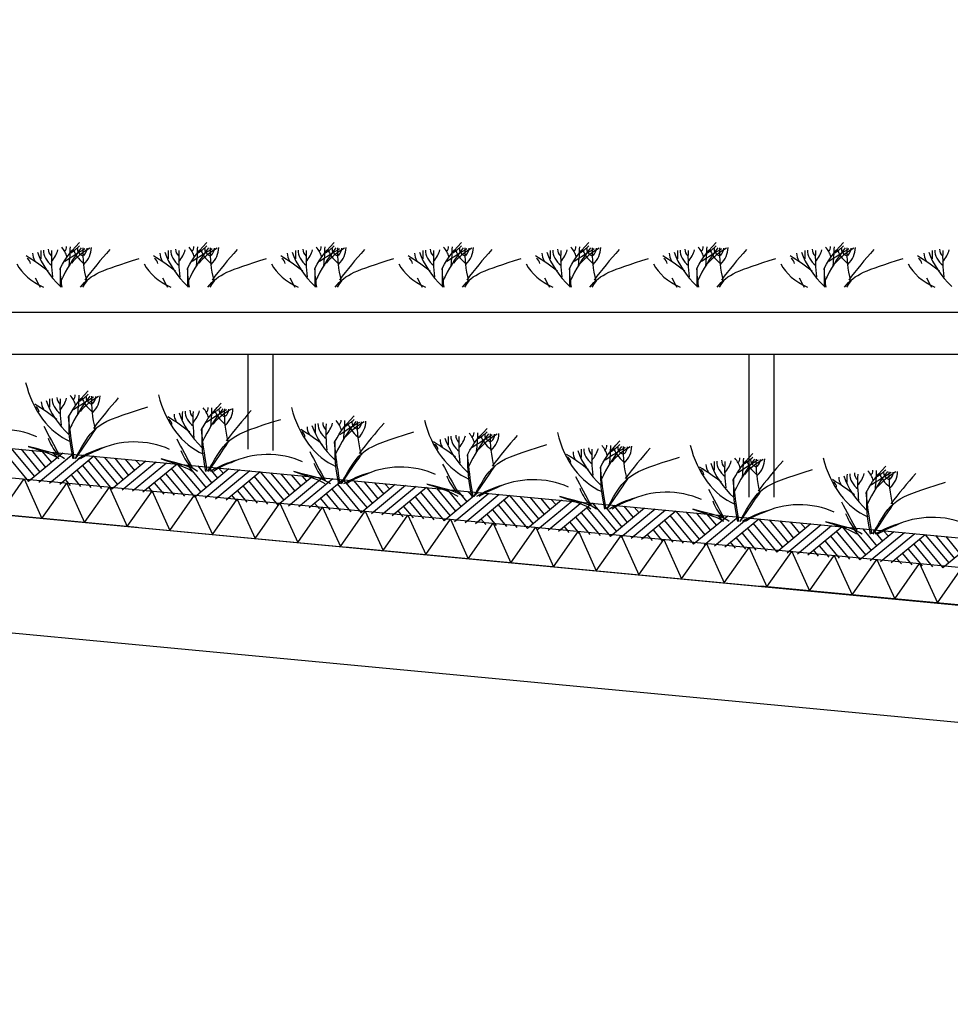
# Model space of a CAD drawing. Extents: x -19795 to 103381, y 127200 to 154480.
# Tile 52 of 76: x 60286 to 62515, y 140349 to 142707. Entities that reach past the tile are written whole.
import ezdxf

# ---------------------------------------------------------------- set-up
doc = ezdxf.new("R2010")
doc.units = 0
doc.header["$LTSCALE"] = 1000
doc.header["$MEASUREMENT"] = 0
doc.linetypes.add('DASHDOT', pattern=[1, 0.5, -0.25, 0, -0.25])
doc.layers.add('B02', color=7, linetype='CONTINUOUS')
doc.layers.add('B03', color=7, linetype='CONTINUOUS')

msp = doc.modelspace()

# ---------------------------------------------------------------- linework, layer by layer
at = {"layer": 'B02', "color": 5, "linetype": 'DASHDOT'}
msp.add_line((103381, 137447.3), (-17123, 148828), dxfattribs=at)
at = {"layer": 'B03', "color": 1, "linetype": 'Continuous'}
for p, q in [((60832.5, 141906), (60832.5, 141678)), ((60892.5, 141906), (60892.5, 141675)), ((62032.5, 141906), (62032.5, 141563)), ((62092.5, 141906), (62092.5, 141563))]:
    msp.add_line(p, q, dxfattribs=at)
at = {"layer": 'B03', "color": 5, "linetype": 'Continuous'}
for p, q in [((60264.5, 141680.2), (60321.4, 141612.5)), ((60250.5, 141669.4), (60307.2, 141600.8)), ((60289.4, 141677.8), (60334.5, 141623.3)), ((60389, 141668.4), (60307.2, 141600.8)), ((60314.3, 141675.5), (60347.6, 141634.2)), ((60413.9, 141666.1), (60332.1, 141598.5)), ((60339.2, 141673.1), (60361.7, 141645.9)), ((60438.8, 141663.7), (60357, 141596.1)), ((60364.1, 141670.8), (60375.9, 141657.6)), ((60463.6, 141661.4), (60381.9, 141593.8)), ((60463.6, 141661.4), (60520.5, 141593.7)), ((60488.5, 141659), (60533.6, 141604.5)), ((60513.4, 141656.7), (60546.7, 141615.4)), ((60436.4, 141638.8), (60481.5, 141584.3)), ((60449.6, 141650.6), (60506.4, 141582)), ((60588.1, 141649.6), (60506.4, 141582)), ((60613, 141647.3), (60531.3, 141579.6)), ((60538.3, 141654.3), (60560.8, 141627.1)), ((60637.9, 141644.9), (60556.2, 141577.3)), ((60563.2, 141652), (60575, 141638.8)), ((60662.8, 141642.6), (60581, 141574.9)), ((60662.8, 141642.6), (60719.7, 141574.9)), ((60687.6, 141640.2), (60732.7, 141585.7)), ((60712.5, 141637.9), (60745.8, 141596.5)), ((60737.4, 141635.5), (60760, 141608.3)), ((60762.3, 141633.2), (60774.1, 141620)), ((60409.2, 141616.3), (60431.7, 141589)), ((60423.2, 141627), (60456.6, 141586.7)), ((60635.5, 141620), (60680.6, 141565.5)), ((60648.7, 141631.8), (60705.5, 141563.2)), ((60787.2, 141630.8), (60705.5, 141563.2)), ((60812.1, 141628.5), (60730.4, 141560.8)), ((60837, 141626.1), (60755.3, 141558.5)), ((60861.9, 141623.8), (60780.2, 141556.1)), ((60847.8, 141613), (60904.6, 141544.4)), ((60861.9, 141623.8), (60918.8, 141556.1)), ((60886.8, 141621.4), (60931.8, 141566.9)), ((60986.3, 141612), (60904.6, 141544.4)), ((60911.7, 141619), (60944.9, 141577.7)), ((61011.2, 141609.6), (60929.5, 141542)), ((60936.5, 141616.7), (60959.1, 141589.5)), ((60961.4, 141614.4), (60973.2, 141601.2)), ((60395.1, 141605.6), (60406.8, 141591.4)), ((60594.2, 141586.8), (60605.9, 141572.6)), ((60608.3, 141597.5), (60630.8, 141570.2)), ((60622.3, 141608.2), (60655.7, 141567.9)), ((60821.5, 141589.4), (60854.8, 141549.1)), ((60834.6, 141601.2), (60879.7, 141546.7)), ((61036.1, 141607.3), (60954.4, 141539.7)), ((61061, 141605), (60979.3, 141537.3)), ((61046.9, 141594.2), (61103.7, 141525.6)), ((61061, 141605), (61117.9, 141537.3)), ((61085.9, 141602.6), (61130.9, 141548.1)), ((61185.4, 141593.2), (61103.7, 141525.6)), ((61110.8, 141600.2), (61144, 141558.9)), ((61210.3, 141590.8), (61128.6, 141523.2)), ((61135.7, 141597.9), (61158.2, 141570.7)), ((61235.2, 141588.5), (61153.5, 141520.9)), ((61160.5, 141595.5), (61172.3, 141582.4)), ((61260.1, 141586.1), (61178.4, 141518.5)), ((61260.1, 141586.1), (61317, 141518.5)), ((60793.3, 141568), (60805, 141553.8)), ((60807.4, 141578.7), (60829.9, 141551.4)), ((61020.6, 141570.6), (61053.9, 141530.3)), ((61033.7, 141582.4), (61078.8, 141527.9)), ((61232.9, 141563.6), (61277.9, 141509.1)), ((61246, 141575.4), (61302.8, 141506.8)), ((61285, 141583.8), (61330.1, 141529.3)), ((61384.5, 141574.4), (61302.8, 141506.8)), ((61309.9, 141581.4), (61343.1, 141540.1)), ((61409.4, 141572), (61327.7, 141504.4)), ((61334.8, 141579.1), (61357.3, 141551.9)), ((61434.3, 141569.7), (61352.6, 141502.1)), ((61359.7, 141576.7), (61371.5, 141563.6)), ((61459.2, 141567.3), (61377.5, 141499.7)), ((61459.2, 141567.3), (61516.1, 141499.7)), ((61484.1, 141565), (61529.2, 141510.5)), ((61509, 141562.6), (61542.2, 141521.3)), ((60992.4, 141549.1), (61004.2, 141535)), ((61006.5, 141559.9), (61029, 141532.6)), ((61205.6, 141541.1), (61228.2, 141513.8)), ((61219.7, 141551.8), (61253.1, 141511.5)), ((61432, 141544.8), (61477.1, 141490.3)), ((61445.1, 141556.6), (61501.9, 141488)), ((61583.7, 141555.6), (61501.9, 141488)), ((61608.6, 141553.2), (61526.8, 141485.6)), ((61533.9, 141560.3), (61556.4, 141533)), ((61633.4, 141550.9), (61551.7, 141483.3)), ((61558.8, 141557.9), (61570.6, 141544.8)), ((61658.3, 141548.5), (61576.6, 141480.9)), ((61658.3, 141548.5), (61715.2, 141480.9)), ((61683.2, 141546.2), (61728.3, 141491.7)), ((61708.1, 141543.8), (61741.4, 141502.5)), ((61733, 141541.5), (61755.5, 141514.2)), ((61757.9, 141539.1), (61769.7, 141526)), ((61191.6, 141530.3), (61203.3, 141516.2)), ((61404.7, 141522.3), (61427.3, 141495)), ((61418.8, 141533), (61452.2, 141492.7)), ((61631.1, 141526), (61676.2, 141471.5)), ((61644.2, 141537.8), (61701.1, 141469.2)), ((61782.8, 141536.8), (61701.1, 141469.2)), ((61807.7, 141534.4), (61725.9, 141466.8)), ((61832.6, 141532.1), (61750.8, 141464.5)), ((61857.4, 141529.7), (61775.7, 141462.1)), ((61843.4, 141519), (61900.2, 141450.4)), ((61857.4, 141529.7), (61914.3, 141462.1)), ((61882.3, 141527.4), (61927.4, 141472.9)), ((61981.9, 141518), (61900.2, 141450.4)), ((61907.2, 141525), (61940.5, 141483.7)), ((62006.8, 141515.6), (61925.1, 141448)), ((61932.1, 141522.7), (61954.7, 141495.4)), ((61957, 141520.3), (61968.8, 141507.2)), ((61390.7, 141511.5), (61402.4, 141497.4)), ((61589.8, 141492.7), (61601.5, 141478.6)), ((61603.8, 141503.5), (61626.4, 141476.2)), ((61617.9, 141514.2), (61651.3, 141473.9)), ((61817, 141495.4), (61850.4, 141455.1)), ((61830.2, 141507.2), (61875.3, 141452.7)), ((62031.7, 141513.3), (61949.9, 141445.7)), ((62056.6, 141510.9), (61974.8, 141443.3)), ((62042.5, 141500.2), (62099.3, 141431.5)), ((62056.6, 141510.9), (62113.4, 141443.3)), ((62081.4, 141508.6), (62126.5, 141454.1)), ((62181, 141499.2), (62099.3, 141431.5)), ((62106.3, 141506.2), (62139.6, 141464.9)), ((62205.9, 141496.8), (62124.2, 141429.2)), ((62131.2, 141503.9), (62153.8, 141476.6)), ((62230.8, 141494.5), (62149.1, 141426.9)), ((62156.1, 141501.5), (62167.9, 141488.4)), ((62255.7, 141492.1), (62173.9, 141424.5)), ((62255.7, 141492.1), (62312.6, 141424.5)), ((61788.9, 141473.9), (61800.6, 141459.8)), ((61803, 141484.6), (61825.5, 141457.4)), ((62016.1, 141476.6), (62049.5, 141436.3)), ((62029.3, 141488.4), (62074.4, 141433.9)), ((62228.4, 141469.6), (62273.5, 141415.1)), ((62241.6, 141481.4), (62298.4, 141412.8)), ((62280.6, 141489.8), (62325.6, 141435.3)), ((62380.1, 141480.4), (62298.4, 141412.8)), ((62305.4, 141487.4), (62338.7, 141446.1)), ((62405, 141478), (62323.3, 141410.4)), ((62330.3, 141485.1), (62352.9, 141457.8)), ((62429.9, 141475.7), (62348.2, 141408)), ((62355.2, 141482.7), (62367, 141469.5)), ((62454.8, 141473.3), (62373.1, 141405.7)), ((62454.8, 141473.3), (62511.7, 141405.7)), ((62479.7, 141471), (62524.8, 141416.5)), ((62504.6, 141468.6), (62537.8, 141427.3)), ((61988, 141455.1), (61999.7, 141441)), ((62002.1, 141465.9), (62024.6, 141438.6)), ((62201.2, 141447), (62223.7, 141419.8)), ((62215.3, 141457.8), (62248.6, 141417.5)), ((62427.5, 141450.8), (62472.6, 141396.3)), ((62440.7, 141462.6), (62497.5, 141393.9)), ((62579.2, 141461.6), (62497.5, 141393.9)), ((62187.1, 141436.3), (62198.8, 141422.1)), ((62400.3, 141428.2), (62422.8, 141401)), ((62414.4, 141439), (62447.7, 141398.6)), ((62386.2, 141417.5), (62397.9, 141403.4))]:
    msp.add_line(p, q, dxfattribs=at)
at = {"layer": 'B03', "color": 7, "linetype": 'Continuous'}
msp.add_lwpolyline([(8718.9, 146548.3), (85764.1, 139271.9), (85852.5, 139262.1)], dxfattribs=at)
at = {"layer": 'B03', "color": 1, "linetype": 'Continuous'}
for points in [[(8764.1, 146473.7), (85771.7, 139200.8), (85852.5, 139191.7)], [(8755.6, 146384.1), (85762.5, 139111.2), (85852.5, 139101.2)], [(58552.5, 142006), (72902.5, 142006), (72952.5, 142006), (72952.5, 141906)], [(58552.5, 141906), (72902.5, 141906), (72952.5, 141906)]]:
    msp.add_lwpolyline(points, dxfattribs=at)
at = {"layer": 'B03', "color": 2, "linetype": 'Continuous'}
msp.add_lwpolyline([(56437.5, 141880.8), (85762.5, 139111.2), (85762.5, 138830), (56437.9, 141599.5)], close=True, dxfattribs=at)
at = {"layer": 'B03', "color": 5, "linetype": 'Continuous'}
for points in [[(60236.9, 141522), (60296.5, 141606.8), (60339.1, 141512.3)], [(60339.1, 141512.3), (60398.6, 141597.1), (60441.2, 141502.7)], [(60441.2, 141502.7), (60500.8, 141587.5), (60543.4, 141493)], [(60543.4, 141493), (60602.9, 141577.8), (60645.5, 141483.4)], [(60645.5, 141483.4), (60705, 141568.2), (60747.7, 141473.8)], [(60747.7, 141473.8), (60807.2, 141558.5), (60849.8, 141464.1)], [(60849.8, 141464.1), (60909.3, 141548.9), (60951.9, 141454.5)], [(60951.9, 141454.5), (61011.5, 141539.2), (61054.1, 141444.8)], [(61054.1, 141444.8), (61113.6, 141529.6), (61156.2, 141435.2)], [(61156.2, 141435.2), (61215.8, 141519.9), (61258.4, 141425.5)], [(61258.4, 141425.5), (61317.9, 141510.3), (61360.5, 141415.9)], [(61360.5, 141415.9), (61420.1, 141500.6), (61462.7, 141406.2)], [(61462.7, 141406.2), (61522.2, 141491), (61564.8, 141396.6)], [(61564.8, 141396.6), (61624.3, 141481.4), (61667, 141386.9)], [(61667, 141386.9), (61726.5, 141471.7), (61769.1, 141377.3)], [(61769.1, 141377.3), (61828.6, 141462.1), (61871.2, 141367.6)], [(61871.2, 141367.6), (61930.8, 141452.4), (61973.4, 141358)], [(61973.4, 141358), (62032.9, 141442.8), (62075.6, 141348.3)], [(62075.6, 141348.3), (62135.1, 141433.1), (62177.7, 141338.7)], [(62177.7, 141338.7), (62237.2, 141423.5), (62279.8, 141329)], [(62279.8, 141329), (62339.4, 141413.8), (62382, 141319.4)], [(62382, 141319.4), (62441.5, 141404.2), (62484.1, 141309.8)], [(62484.1, 141309.8), (62543.7, 141394.5), (62586.3, 141300.1)]]:
    msp.add_lwpolyline(points, dxfattribs=at)
for centre, major_axis, ratio, start_param, end_param in [((71268.9, 142111.1), (10932.7, 0), 0.660641, 3.135652, 3.138449), ((60425, 142154), (82.2, 0), 0.660641, 3.127227, 3.861374), ((60398.2, 142156.3), (43.9, 0), 0.660641, 3.11489, 3.740647), ((61233.6, 142135.4), (871.9, 0), 0.660641, 3.10941, 3.218759), ((60243.1, 142171.4), (136.6, 0), 0.660641, 5.766599, 6.106268), ((61129.2, 141927.2), (780.2, 0), 0.660641, 2.672959, 2.83724), ((60294.4, 142126.9), (106.3, 0), 0.660641, 0.168666, 0.523639), ((60366.2, 142162.4), (32.1, 0), 0.660641, 5.702662, 6.319964), ((61194.6, 141604.5), (1125.8, 0), 0.660641, 2.302834, 2.361653), ((59476.8, 142166.8), (930.5, 0), 0.660641, 6.203932, 6.276051), ((60280.3, 142233.7), (182, 0), 0.660641, 5.494245, 5.671447), ((60591.9, 142054.8), (209.9, 0), 0.660641, 2.289302, 2.622785), ((60543.1, 142177.3), (133, 0), 0.660641, 3.3755, 3.801171), ((60451.7, 142156.8), (27.8, 0), 0.660641, 3.052601, 4.146823), ((61068.4, 142151.1), (631.5, 0), 0.660641, 3.120153, 3.307181), ((60350.6, 142160), (107, 0), 0.660641, 5.689062, 6.294216), ((60403.5, 142158.7), (43.8, 0), 0.660641, 5.674398, 6.301457), ((62109.4, 141532.8), (1864.2, 0), 0.660641, 2.611038, 2.678375), ((71573.9, 142111.1), (10932.7, 0), 0.660641, 3.135652, 3.138449), ((60730, 142154), (82.2, 0), 0.660641, 3.127227, 3.861374), ((60703.2, 142156.3), (43.9, 0), 0.660641, 3.11489, 3.740647), ((61538.6, 142135.4), (871.9, 0), 0.660641, 3.10941, 3.218759), ((60548.1, 142171.4), (136.6, 0), 0.660641, 5.766599, 6.106268), ((61434.2, 141927.2), (780.2, 0), 0.660641, 2.672959, 2.83724), ((60599.4, 142126.9), (106.3, 0), 0.660641, 0.168666, 0.523639), ((60671.2, 142162.4), (32.1, 0), 0.660641, 5.702662, 6.319964), ((61499.6, 141604.5), (1125.8, 0), 0.660641, 2.302834, 2.361653), ((59781.8, 142166.8), (930.5, 0), 0.660641, 6.203932, 6.276051), ((60585.3, 142233.7), (182, 0), 0.660641, 5.494245, 5.671447), ((60896.9, 142054.8), (209.9, 0), 0.660641, 2.289302, 2.622785), ((60848.1, 142177.3), (133, 0), 0.660641, 3.3755, 3.801171), ((60756.7, 142156.8), (27.8, 0), 0.660641, 3.052601, 4.146823), ((61373.4, 142151.1), (631.5, 0), 0.660641, 3.120153, 3.307181), ((60655.6, 142160), (107, 0), 0.660641, 5.689062, 6.294216), ((60708.5, 142158.7), (43.8, 0), 0.660641, 5.674398, 6.301457), ((62414.4, 141532.8), (1864.2, 0), 0.660641, 2.611038, 2.678375), ((71878.9, 142111.1), (10932.7, 0), 0.660641, 3.135652, 3.138449), ((61035, 142154), (82.2, 0), 0.660641, 3.127227, 3.861374), ((61008.2, 142156.3), (43.9, 0), 0.660641, 3.11489, 3.740647), ((61843.6, 142135.4), (871.9, 0), 0.660641, 3.10941, 3.218759), ((60853.1, 142171.4), (136.6, 0), 0.660641, 5.766599, 6.106268), ((61739.2, 141927.2), (780.2, 0), 0.660641, 2.672959, 2.83724), ((60904.4, 142126.9), (106.3, 0), 0.660641, 0.168666, 0.523639), ((60976.2, 142162.4), (32.1, 0), 0.660641, 5.702662, 6.319964), ((61804.6, 141604.5), (1125.8, 0), 0.660641, 2.302834, 2.361653), ((60086.8, 142166.8), (930.5, 0), 0.660641, 6.203932, 6.276051), ((60890.3, 142233.7), (182, 0), 0.660641, 5.494245, 5.671447), ((61201.9, 142054.8), (209.9, 0), 0.660641, 2.289302, 2.622785), ((61153.1, 142177.3), (133, 0), 0.660641, 3.3755, 3.801171), ((61061.7, 142156.8), (27.8, 0), 0.660641, 3.052601, 4.146823), ((61678.4, 142151.1), (631.5, 0), 0.660641, 3.120153, 3.307181), ((60960.6, 142160), (107, 0), 0.660641, 5.689062, 6.294216), ((61013.5, 142158.7), (43.8, 0), 0.660641, 5.674398, 6.301457), ((62719.4, 141532.8), (1864.2, 0), 0.660641, 2.611038, 2.678375), ((72183.9, 142111.1), (10932.7, 0), 0.660641, 3.135652, 3.138449), ((61340, 142154), (82.2, 0), 0.660641, 3.127227, 3.861374), ((61313.2, 142156.3), (43.9, 0), 0.660641, 3.11489, 3.740647), ((62148.6, 142135.4), (871.9, 0), 0.660641, 3.10941, 3.218759), ((61158.1, 142171.4), (136.6, 0), 0.660641, 5.766599, 6.106268), ((62044.2, 141927.2), (780.2, 0), 0.660641, 2.672959, 2.83724), ((61209.4, 142126.9), (106.3, 0), 0.660641, 0.168666, 0.523639), ((61281.2, 142162.4), (32.1, 0), 0.660641, 5.702662, 6.319964), ((62109.6, 141604.5), (1125.8, 0), 0.660641, 2.302834, 2.361653), ((60391.8, 142166.8), (930.5, 0), 0.660641, 6.203932, 6.276051), ((61195.3, 142233.7), (182, 0), 0.660641, 5.494245, 5.671447), ((61506.9, 142054.8), (209.9, 0), 0.660641, 2.289302, 2.622785), ((61458.1, 142177.3), (133, 0), 0.660641, 3.3755, 3.801171), ((61366.7, 142156.8), (27.8, 0), 0.660641, 3.052601, 4.146823), ((61983.4, 142151.1), (631.5, 0), 0.660641, 3.120153, 3.307181), ((61265.6, 142160), (107, 0), 0.660641, 5.689062, 6.294216), ((61318.5, 142158.7), (43.8, 0), 0.660641, 5.674398, 6.301457), ((63024.4, 141532.8), (1864.2, 0), 0.660641, 2.611038, 2.678375), ((72488.9, 142111.1), (10932.7, 0), 0.660641, 3.135652, 3.138449), ((61645, 142154), (82.2, 0), 0.660641, 3.127227, 3.861374), ((61618.2, 142156.3), (43.9, 0), 0.660641, 3.11489, 3.740647), ((62453.6, 142135.4), (871.9, 0), 0.660641, 3.10941, 3.218759), ((61463.1, 142171.4), (136.6, 0), 0.660641, 5.766599, 6.106268), ((62349.2, 141927.2), (780.2, 0), 0.660641, 2.672959, 2.83724), ((61514.4, 142126.9), (106.3, 0), 0.660641, 0.168666, 0.523639), ((61586.2, 142162.4), (32.1, 0), 0.660641, 5.702662, 6.319964), ((62414.6, 141604.5), (1125.8, 0), 0.660641, 2.302834, 2.361653), ((60696.8, 142166.8), (930.5, 0), 0.660641, 6.203932, 6.276051), ((61500.3, 142233.7), (182, 0), 0.660641, 5.494245, 5.671447), ((61811.9, 142054.8), (209.9, 0), 0.660641, 2.289302, 2.622785), ((61763.1, 142177.3), (133, 0), 0.660641, 3.3755, 3.801171), ((61671.7, 142156.8), (27.8, 0), 0.660641, 3.052601, 4.146823), ((62288.4, 142151.1), (631.5, 0), 0.660641, 3.120153, 3.307181), ((61570.6, 142160), (107, 0), 0.660641, 5.689062, 6.294216), ((61623.5, 142158.7), (43.8, 0), 0.660641, 5.674398, 6.301457), ((63329.4, 141532.8), (1864.2, 0), 0.660641, 2.611038, 2.678375), ((72793.9, 142111.1), (10932.7, 0), 0.660641, 3.135652, 3.138449), ((61950, 142154), (82.2, 0), 0.660641, 3.127227, 3.861374), ((61923.2, 142156.3), (43.9, 0), 0.660641, 3.11489, 3.740647), ((62758.6, 142135.4), (871.9, 0), 0.660641, 3.10941, 3.218759), ((61768.1, 142171.4), (136.6, 0), 0.660641, 5.766599, 6.106268), ((62654.2, 141927.2), (780.2, 0), 0.660641, 2.672959, 2.83724), ((61819.4, 142126.9), (106.3, 0), 0.660641, 0.168666, 0.523639), ((61891.2, 142162.4), (32.1, 0), 0.660641, 5.702662, 6.319964), ((62719.6, 141604.5), (1125.8, 0), 0.660641, 2.302834, 2.361653), ((61001.8, 142166.8), (930.5, 0), 0.660641, 6.203932, 6.276051), ((61805.3, 142233.7), (182, 0), 0.660641, 5.494245, 5.671447), ((62116.9, 142054.8), (209.9, 0), 0.660641, 2.289302, 2.622785), ((62068.1, 142177.3), (133, 0), 0.660641, 3.3755, 3.801171), ((61976.7, 142156.8), (27.8, 0), 0.660641, 3.052601, 4.146823), ((62593.4, 142151.1), (631.5, 0), 0.660641, 3.120153, 3.307181), ((61875.6, 142160), (107, 0), 0.660641, 5.689062, 6.294216), ((61928.5, 142158.7), (43.8, 0), 0.660641, 5.674398, 6.301457), ((63634.4, 141532.8), (1864.2, 0), 0.660641, 2.611038, 2.678375), ((73098.9, 142111.1), (10932.7, 0), 0.660641, 3.135652, 3.138449), ((62255, 142154), (82.2, 0), 0.660641, 3.127227, 3.861374), ((62228.2, 142156.3), (43.9, 0), 0.660641, 3.11489, 3.740647), ((63063.6, 142135.4), (871.9, 0), 0.660641, 3.10941, 3.218759), ((62073.1, 142171.4), (136.6, 0), 0.660641, 5.766599, 6.106268), ((62959.2, 141927.2), (780.2, 0), 0.660641, 2.672959, 2.83724), ((62124.4, 142126.9), (106.3, 0), 0.660641, 0.168666, 0.523639), ((62196.2, 142162.4), (32.1, 0), 0.660641, 5.702662, 6.319964), ((63024.6, 141604.5), (1125.8, 0), 0.660641, 2.302834, 2.361653), ((61306.8, 142166.8), (930.5, 0), 0.660641, 6.203932, 6.276051), ((62110.3, 142233.7), (182, 0), 0.660641, 5.494245, 5.671447), ((62421.9, 142054.8), (209.9, 0), 0.660641, 2.289302, 2.622785), ((62373.1, 142177.3), (133, 0), 0.660641, 3.3755, 3.801171), ((62281.7, 142156.8), (27.8, 0), 0.660641, 3.052601, 4.146823), ((62898.4, 142151.1), (631.5, 0), 0.660641, 3.120153, 3.307181), ((62180.6, 142160), (107, 0), 0.660641, 5.689062, 6.294216), ((62233.5, 142158.7), (43.8, 0), 0.660641, 5.674398, 6.301457), ((63939.4, 141532.8), (1864.2, 0), 0.660641, 2.611038, 2.678375), ((73403.9, 142111.1), (10932.7, 0), 0.660641, 3.135652, 3.138449), ((62560, 142154), (82.2, 0), 0.660641, 3.127227, 3.861374), ((62533.2, 142156.3), (43.9, 0), 0.660641, 3.11489, 3.740647), ((63368.6, 142135.4), (871.9, 0), 0.660641, 3.10941, 3.218759), ((62378.1, 142171.4), (136.6, 0), 0.660641, 5.766599, 6.106268), ((59961.2, 141892.9), (506.6, 0), 0.660641, 0.68343, 0.834515), ((60286.5, 142123), (25, 0), 0.660641, 6.250795, 7.087454), ((60383.1, 142146), (66.2, 0), 0.660641, 3.115421, 3.534564), ((60670.2, 142200.2), (349.9, 0), 0.660641, 3.359516, 3.751905), ((60266.2, 141892.9), (506.6, 0), 0.660641, 0.68343, 0.834515), ((60591.5, 142123), (25, 0), 0.660641, 6.250795, 7.087454), ((60688.1, 142146), (66.2, 0), 0.660641, 3.115421, 3.534564), ((60975.2, 142200.2), (349.9, 0), 0.660641, 3.359516, 3.751905), ((60571.2, 141892.9), (506.6, 0), 0.660641, 0.68343, 0.834515), ((60896.5, 142123), (25, 0), 0.660641, 6.250795, 7.087454), ((60993.1, 142146), (66.2, 0), 0.660641, 3.115421, 3.534564), ((61280.2, 142200.2), (349.9, 0), 0.660641, 3.359516, 3.751905), ((60876.2, 141892.9), (506.6, 0), 0.660641, 0.68343, 0.834515), ((61201.5, 142123), (25, 0), 0.660641, 6.250795, 7.087454), ((61298.1, 142146), (66.2, 0), 0.660641, 3.115421, 3.534564), ((61585.2, 142200.2), (349.9, 0), 0.660641, 3.359516, 3.751905), ((61181.2, 141892.9), (506.6, 0), 0.660641, 0.68343, 0.834515), ((61506.5, 142123), (25, 0), 0.660641, 6.250795, 7.087454), ((61603.1, 142146), (66.2, 0), 0.660641, 3.115421, 3.534564), ((61890.2, 142200.2), (349.9, 0), 0.660641, 3.359516, 3.751905), ((61486.2, 141892.9), (506.6, 0), 0.660641, 0.68343, 0.834515), ((61811.5, 142123), (25, 0), 0.660641, 6.250795, 7.087454), ((61908.1, 142146), (66.2, 0), 0.660641, 3.115421, 3.534564), ((62195.2, 142200.2), (349.9, 0), 0.660641, 3.359516, 3.751905), ((61791.2, 141892.9), (506.6, 0), 0.660641, 0.68343, 0.834515), ((62116.5, 142123), (25, 0), 0.660641, 6.250795, 7.087454), ((62213.1, 142146), (66.2, 0), 0.660641, 3.115421, 3.534564), ((62500.2, 142200.2), (349.9, 0), 0.660641, 3.359516, 3.751905), ((62096.2, 141892.9), (506.6, 0), 0.660641, 0.68343, 0.834515), ((62421.5, 142123), (25, 0), 0.660641, 6.250795, 7.087454), ((62518.1, 142146), (66.2, 0), 0.660641, 3.115421, 3.534564), ((62805.2, 142200.2), (349.9, 0), 0.660641, 3.359516, 3.751905), ((60436.1, 142156.2), (165.3, 0), 0.660641, 3.464037, 4.113605), ((60741.1, 142156.2), (165.3, 0), 0.660641, 3.464037, 4.113605), ((61046.1, 142156.2), (165.3, 0), 0.660641, 3.464037, 4.113605), ((61351.1, 142156.2), (165.3, 0), 0.660641, 3.464037, 4.113605), ((61656.1, 142156.2), (165.3, 0), 0.660641, 3.464037, 4.113605), ((61961.1, 142156.2), (165.3, 0), 0.660641, 3.464037, 4.113605), ((62266.1, 142156.2), (165.3, 0), 0.660641, 3.464037, 4.113605), ((62571.1, 142156.2), (165.3, 0), 0.660641, 3.464037, 4.113605), ((69351.1, 144174.6), (9564.7, 0), 0.660641, 3.478125, 3.481827), ((69656.1, 144174.6), (9564.7, 0), 0.660641, 3.478125, 3.481827), ((69961.1, 144174.6), (9564.7, 0), 0.660641, 3.478125, 3.481827), ((70266.1, 144174.6), (9564.7, 0), 0.660641, 3.478125, 3.481827), ((70571.1, 144174.6), (9564.7, 0), 0.660641, 3.478125, 3.481827), ((70876.1, 144174.6), (9564.7, 0), 0.660641, 3.478125, 3.481827), ((71181.1, 144174.6), (9564.7, 0), 0.660641, 3.478125, 3.481827), ((71486.1, 144174.6), (9564.7, 0), 0.660641, 3.478125, 3.481827), ((60456.8, 141908.3), (0, 221.9), 0.744818, 1.89324, 2.833024), ((71289.6, 141755.9), (10932.7, 0), 0.660641, 3.135652, 3.138449), ((60445.7, 141798.8), (82.2, 0), 0.660641, 3.127227, 3.861374), ((60419, 141801.1), (43.9, 0), 0.660641, 3.11489, 3.740647), ((61254.3, 141780.2), (871.9, 0), 0.660641, 3.10941, 3.218759), ((60263.9, 141816.1), (136.6, 0), 0.660641, 5.766599, 6.106268), ((61149.9, 141572), (780.2, 0), 0.660641, 2.672959, 2.83724), ((60315.1, 141771.7), (106.3, 0), 0.660641, 0.168666, 0.523639), ((60386.9, 141807.2), (32.1, 0), 0.660641, 5.702662, 6.319964), ((61215.3, 141249.2), (1125.8, 0), 0.660641, 2.302834, 2.361653), ((59497.6, 141811.6), (930.5, 0), 0.660641, 6.203932, 6.276051), ((60301, 141878.5), (182, 0), 0.660641, 5.494245, 5.671447), ((60612.7, 141699.6), (209.9, 0), 0.660641, 2.289302, 2.622785), ((60563.8, 141822.1), (133, 0), 0.660641, 3.3755, 3.801171), ((60472.5, 141801.6), (27.8, 0), 0.660641, 3.052601, 4.146823), ((61089.1, 141795.8), (631.5, 0), 0.660641, 3.120153, 3.307181), ((60371.3, 141804.7), (107, 0), 0.660641, 5.689062, 6.294216), ((60424.3, 141803.4), (43.8, 0), 0.660641, 5.674398, 6.301457), ((62130.1, 141177.5), (1864.2, 0), 0.660641, 2.611038, 2.678375), ((60775.3, 141878.2), (0, 221.9), 0.744818, 1.89324, 2.833024), ((59981.9, 141537.7), (506.6, 0), 0.660641, 0.68343, 0.834515), ((60307.2, 141767.8), (25, 0), 0.660641, 6.250795, 7.087454), ((60403.8, 141790.7), (66.2, 0), 0.660641, 3.115421, 3.534564), ((60690.9, 141844.9), (349.9, 0), 0.660641, 3.359516, 3.751905), ((61468.3, 141541.9), (780.2, 0), 0.660641, 2.672959, 2.83724), ((60633.5, 141741.6), (106.3, 0), 0.660641, 0.168666, 0.523639), ((60705.4, 141777.1), (32.1, 0), 0.660641, 5.702662, 6.319964), ((59816, 141781.5), (930.5, 0), 0.660641, 6.203932, 6.276051), ((60619.4, 141848.4), (182, 0), 0.660641, 5.494245, 5.671447), ((61407.5, 141765.7), (631.5, 0), 0.660641, 3.120153, 3.307181), ((60689.7, 141774.6), (107, 0), 0.660641, 5.689062, 6.294216), ((61093.7, 141848.1), (0, 221.9), 0.744818, 1.89324, 2.833024), ((60300.3, 141507.6), (506.6, 0), 0.660641, 0.68343, 0.834515), ((60722.2, 141760.6), (66.2, 0), 0.660641, 3.115421, 3.534564), ((61009.3, 141814.8), (349.9, 0), 0.660641, 3.359516, 3.751905), ((71608, 141725.8), (10932.7, 0), 0.660641, 3.135652, 3.138449), ((60764.1, 141768.7), (82.2, 0), 0.660641, 3.127227, 3.861374), ((60737.4, 141771), (43.9, 0), 0.660641, 3.11489, 3.740647), ((61572.7, 141750.1), (871.9, 0), 0.660641, 3.10941, 3.218759), ((60582.3, 141786.1), (136.6, 0), 0.660641, 5.766599, 6.106268), ((61533.7, 141219.2), (1125.8, 0), 0.660641, 2.302834, 2.361653), ((60931.1, 141669.5), (209.9, 0), 0.660641, 2.289302, 2.622785), ((60882.2, 141792), (133, 0), 0.660641, 3.3755, 3.801171), ((60790.9, 141771.5), (27.8, 0), 0.660641, 3.052601, 4.146823), ((60742.7, 141773.3), (43.8, 0), 0.660641, 5.674398, 6.301457), ((62448.5, 141147.4), (1864.2, 0), 0.660641, 2.611038, 2.678375), ((60243, 141629.8), (144.6, 0), 0.660641, 0.95331, 2.235111), ((69371.9, 143819.4), (9564.7, 0), 0.660641, 3.478125, 3.489628), ((60625.6, 141737.7), (25, 0), 0.660641, 6.250795, 7.087454), ((61040.6, 141730.6), (66.2, 0), 0.660641, 3.115421, 3.534564), ((61327.7, 141784.8), (349.9, 0), 0.660641, 3.359516, 3.751905), ((71926.4, 141695.7), (10932.7, 0), 0.660641, 3.135652, 3.138449), ((61082.5, 141738.6), (82.2, 0), 0.660641, 3.127227, 3.861374), ((61055.8, 141740.9), (43.9, 0), 0.660641, 3.11489, 3.740647), ((61891.1, 141720), (871.9, 0), 0.660641, 3.10941, 3.218759), ((60900.7, 141756), (136.6, 0), 0.660641, 5.766599, 6.106268), ((61786.8, 141511.8), (780.2, 0), 0.660641, 2.672959, 2.83724), ((60951.9, 141711.5), (106.3, 0), 0.660641, 0.168666, 0.523639), ((61023.8, 141747), (32.1, 0), 0.660641, 5.702662, 6.319964), ((61852.1, 141189.1), (1125.8, 0), 0.660641, 2.302834, 2.361653), ((60134.4, 141751.4), (930.5, 0), 0.660641, 6.203932, 6.276051), ((60937.8, 141818.3), (182, 0), 0.660641, 5.494245, 5.671447), ((61249.5, 141639.4), (209.9, 0), 0.660641, 2.289302, 2.622785), ((61200.6, 141761.9), (133, 0), 0.660641, 3.3755, 3.801171), ((61109.3, 141741.4), (27.8, 0), 0.660641, 3.052601, 4.146823), ((61725.9, 141735.7), (631.5, 0), 0.660641, 3.120153, 3.307181), ((61008.1, 141744.6), (107, 0), 0.660641, 5.689062, 6.294216), ((61061.1, 141743.3), (43.8, 0), 0.660641, 5.674398, 6.301457), ((62766.9, 141117.4), (1864.2, 0), 0.660641, 2.611038, 2.678375), ((61412.1, 141818.1), (0, 221.9), 0.744818, 1.89324, 2.833024), ((60576.3, 141739.6), (228.6, 0), 0.660641, 3.374473, 3.651764), ((60618.8, 141477.5), (506.6, 0), 0.660641, 0.68343, 0.834515), ((60944.1, 141707.6), (25, 0), 0.660641, 6.250795, 7.087454), ((61646.1, 141754.7), (349.9, 0), 0.660641, 3.359516, 3.751905), ((72244.8, 141665.7), (10932.7, 0), 0.660641, 3.135652, 3.138449), ((61400.9, 141708.5), (82.2, 0), 0.660641, 3.127227, 3.861374), ((61374.2, 141710.8), (43.9, 0), 0.660641, 3.11489, 3.740647), ((62209.5, 141690), (871.9, 0), 0.660641, 3.10941, 3.218759), ((61219.1, 141725.9), (136.6, 0), 0.660641, 5.766599, 6.106268), ((62105.2, 141481.7), (780.2, 0), 0.660641, 2.672959, 2.83724), ((61270.3, 141681.4), (106.3, 0), 0.660641, 0.168666, 0.523639), ((61342.2, 141716.9), (32.1, 0), 0.660641, 5.702662, 6.319964), ((62170.5, 141159), (1125.8, 0), 0.660641, 2.302834, 2.361653), ((60452.8, 141721.3), (930.5, 0), 0.660641, 6.203932, 6.276051), ((61256.3, 141788.3), (182, 0), 0.660641, 5.494245, 5.671447), ((61567.9, 141609.3), (209.9, 0), 0.660641, 2.289302, 2.622785), ((61519, 141731.8), (133, 0), 0.660641, 3.3755, 3.801171), ((61427.7, 141711.4), (27.8, 0), 0.660641, 3.052601, 4.146823), ((62044.3, 141705.6), (631.5, 0), 0.660641, 3.120153, 3.307181), ((61326.5, 141714.5), (107, 0), 0.660641, 5.689062, 6.294216), ((61379.5, 141713.2), (43.8, 0), 0.660641, 5.674398, 6.301457), ((63085.4, 141087.3), (1864.2, 0), 0.660641, 2.611038, 2.678375), ((61730.5, 141788), (0, 221.9), 0.744818, 1.89324, 2.833024), ((60569.3, 141553.5), (210.8, 0), 0.660641, 1.96762, 2.325094), ((60561.4, 141599.8), (144.6, 0), 0.660641, 0.95331, 2.235111), ((69690.3, 143789.3), (9564.7, 0), 0.660641, 3.478125, 3.489628), ((60937.2, 141447.4), (506.6, 0), 0.660641, 0.68343, 0.834515), ((61262.5, 141677.5), (25, 0), 0.660641, 6.250795, 7.087454), ((61359, 141700.5), (66.2, 0), 0.660641, 3.115421, 3.534564), ((61692.6, 141680.8), (43.9, 0), 0.660641, 3.11489, 3.740647), ((61537.5, 141695.8), (136.6, 0), 0.660641, 5.766599, 6.106268), ((62423.6, 141451.6), (780.2, 0), 0.660641, 2.672959, 2.83724), ((61588.7, 141651.4), (106.3, 0), 0.660641, 0.168666, 0.523639), ((61660.6, 141686.9), (32.1, 0), 0.660641, 5.702662, 6.319964), ((62488.9, 141128.9), (1125.8, 0), 0.660641, 2.302834, 2.361653), ((60771.2, 141691.2), (930.5, 0), 0.660641, 6.203932, 6.276051), ((61574.7, 141758.2), (182, 0), 0.660641, 5.494245, 5.671447), ((61886.3, 141579.2), (209.9, 0), 0.660641, 2.289302, 2.622785), ((61837.5, 141701.8), (133, 0), 0.660641, 3.3755, 3.801171), ((61746.1, 141681.3), (27.8, 0), 0.660641, 3.052601, 4.146823), ((62362.7, 141675.5), (631.5, 0), 0.660641, 3.120153, 3.307181), ((61645, 141684.4), (107, 0), 0.660641, 5.689062, 6.294216), ((61697.9, 141683.1), (43.8, 0), 0.660641, 5.674398, 6.301457), ((63403.8, 141057.2), (1864.2, 0), 0.660641, 2.611038, 2.678375), ((62048.9, 141757.9), (0, 221.9), 0.744818, 1.89324, 2.833024), ((60560, 141570), (181.9, 0), 0.660641, 2.065597, 2.35593), ((60894.7, 141709.6), (228.6, 0), 0.660641, 3.374473, 3.651764), ((60879.8, 141569.7), (144.6, 0), 0.660641, 0.95331, 2.235111), ((70008.7, 143759.2), (9564.7, 0), 0.660641, 3.478125, 3.489628), ((61255.6, 141417.4), (506.6, 0), 0.660641, 0.68343, 0.834515), ((61580.9, 141647.5), (25, 0), 0.660641, 6.250795, 7.087454), ((61677.5, 141670.4), (66.2, 0), 0.660641, 3.115421, 3.534564), ((61964.5, 141724.6), (349.9, 0), 0.660641, 3.359516, 3.751905), ((72563.2, 141635.6), (10932.7, 0), 0.660641, 3.135652, 3.138449), ((61719.3, 141678.5), (82.2, 0), 0.660641, 3.127227, 3.861374), ((62527.9, 141659.9), (871.9, 0), 0.660641, 3.10941, 3.218759), ((61907.1, 141621.3), (106.3, 0), 0.660641, 0.168666, 0.523639), ((61979, 141656.8), (32.1, 0), 0.660641, 5.702662, 6.319964), ((61089.6, 141661.2), (930.5, 0), 0.660641, 6.203932, 6.276051), ((61893.1, 141728.1), (182, 0), 0.660641, 5.494245, 5.671447), ((62367.3, 141727.8), (0, 221.9), 0.744818, 1.89324, 2.833024), ((60887.7, 141523.4), (210.8, 0), 0.660641, 1.96762, 2.325094), ((60878.4, 141539.9), (181.9, 0), 0.660641, 2.065597, 2.35593), ((61213.1, 141679.5), (228.6, 0), 0.660641, 3.374473, 3.651764), ((61198.2, 141539.6), (144.6, 0), 0.660641, 0.95331, 2.235111), ((70327.1, 143729.1), (9564.7, 0), 0.660641, 3.478125, 3.489628), ((61574, 141387.3), (506.6, 0), 0.660641, 0.68343, 0.834515), ((61995.9, 141640.3), (66.2, 0), 0.660641, 3.115421, 3.534564), ((62282.9, 141694.5), (349.9, 0), 0.660641, 3.359516, 3.751905), ((72881.7, 141605.5), (10932.7, 0), 0.660641, 3.135652, 3.138449), ((62037.7, 141648.4), (82.2, 0), 0.660641, 3.127227, 3.861374), ((62011, 141650.7), (43.9, 0), 0.660641, 3.11489, 3.740647), ((62846.4, 141629.8), (871.9, 0), 0.660641, 3.10941, 3.218759), ((61855.9, 141665.7), (136.6, 0), 0.660641, 5.766599, 6.106268), ((62742, 141421.6), (780.2, 0), 0.660641, 2.672959, 2.83724), ((62807.3, 141098.8), (1125.8, 0), 0.660641, 2.302834, 2.361653), ((62204.7, 141549.1), (209.9, 0), 0.660641, 2.289302, 2.622785), ((62155.9, 141671.7), (133, 0), 0.660641, 3.3755, 3.801171), ((62064.5, 141651.2), (27.8, 0), 0.660641, 3.052601, 4.146823), ((62681.1, 141645.4), (631.5, 0), 0.660641, 3.120153, 3.307181), ((61963.4, 141654.3), (107, 0), 0.660641, 5.689062, 6.294216), ((62016.3, 141653), (43.8, 0), 0.660641, 5.674398, 6.301457), ((63722.2, 141027.1), (1864.2, 0), 0.660641, 2.611038, 2.678375), ((61206.1, 141493.3), (210.8, 0), 0.660641, 1.96762, 2.325094), ((61196.8, 141509.8), (181.9, 0), 0.660641, 2.065597, 2.35593), ((61531.5, 141649.4), (228.6, 0), 0.660641, 3.374473, 3.651764), ((61516.6, 141509.5), (144.6, 0), 0.660641, 0.95331, 2.235111), ((70645.5, 143699.1), (9564.7, 0), 0.660641, 3.478125, 3.489628), ((61899.3, 141617.4), (25, 0), 0.660641, 6.250795, 7.087454), ((62314.3, 141610.2), (66.2, 0), 0.660641, 3.115421, 3.534564), ((62601.4, 141664.4), (349.9, 0), 0.660641, 3.359516, 3.751905), ((73200.1, 141575.4), (10932.7, 0), 0.660641, 3.135652, 3.138449), ((62356.2, 141618.3), (82.2, 0), 0.660641, 3.127227, 3.861374), ((62329.4, 141620.6), (43.9, 0), 0.660641, 3.11489, 3.740647), ((63164.8, 141599.7), (871.9, 0), 0.660641, 3.10941, 3.218759), ((62174.3, 141635.7), (136.6, 0), 0.660641, 5.766599, 6.106268), ((63060.4, 141391.5), (780.2, 0), 0.660641, 2.672959, 2.83724), ((62225.6, 141591.2), (106.3, 0), 0.660641, 0.168666, 0.523639), ((62297.4, 141626.7), (32.1, 0), 0.660641, 5.702662, 6.319964), ((63125.8, 141068.8), (1125.8, 0), 0.660641, 2.302834, 2.361653), ((61408, 141631.1), (930.5, 0), 0.660641, 6.203932, 6.276051), ((62211.5, 141698), (182, 0), 0.660641, 5.494245, 5.671447), ((62523.1, 141519.1), (209.9, 0), 0.660641, 2.289302, 2.622785), ((62474.3, 141641.6), (133, 0), 0.660641, 3.3755, 3.801171), ((62382.9, 141621.1), (27.8, 0), 0.660641, 3.052601, 4.146823), ((62999.5, 141615.3), (631.5, 0), 0.660641, 3.120153, 3.307181), ((62281.8, 141624.2), (107, 0), 0.660641, 5.689062, 6.294216), ((62334.7, 141622.9), (43.8, 0), 0.660641, 5.674398, 6.301457), ((64040.6, 140997), (1864.2, 0), 0.660641, 2.611038, 2.678375), ((61524.5, 141463.3), (210.8, 0), 0.660641, 1.96762, 2.325094), ((61892.4, 141357.2), (506.6, 0), 0.660641, 0.68343, 0.834515), ((62217.7, 141587.3), (25, 0), 0.660641, 6.250795, 7.087454), ((61515.2, 141479.7), (181.9, 0), 0.660641, 2.065597, 2.35593), ((61849.9, 141619.3), (228.6, 0), 0.660641, 3.374473, 3.651764), ((61835.1, 141479.4), (144.6, 0), 0.660641, 0.95331, 2.235111), ((70963.9, 143669), (9564.7, 0), 0.660641, 3.478125, 3.489628), ((61842.9, 141433.2), (210.8, 0), 0.660641, 1.96762, 2.325094), ((61833.6, 141449.7), (181.9, 0), 0.660641, 2.065597, 2.35593), ((62168.3, 141589.2), (228.6, 0), 0.660641, 3.374473, 3.651764), ((62153.5, 141449.4), (144.6, 0), 0.660641, 0.95331, 2.235111), ((71282.3, 143638.9), (9564.7, 0), 0.660641, 3.478125, 3.489628), ((62161.3, 141403.1), (210.8, 0), 0.660641, 1.96762, 2.325094), ((62152, 141419.6), (181.9, 0), 0.660641, 2.065597, 2.35593), ((62486.7, 141559.2), (228.6, 0), 0.660641, 3.374473, 3.651764), ((62471.9, 141419.3), (144.6, 0), 0.660641, 0.95331, 2.235111), ((62479.7, 141373), (210.8, 0), 0.660641, 1.96762, 2.325094), ((62470.4, 141389.5), (181.9, 0), 0.660641, 2.065597, 2.35593)]:
    msp.add_ellipse(centre, major_axis=major_axis, ratio=ratio, start_param=start_param, end_param=end_param, dxfattribs=at)
for points in [[(60382.5, 142110.4), (60400.8, 142142.2), (60400.8, 142142.2), (60429.3, 142173.2)], [(60687.5, 142110.4), (60705.8, 142142.2), (60705.8, 142142.2), (60734.3, 142173.2)], [(60992.5, 142110.4), (61010.8, 142142.2), (61010.8, 142142.2), (61039.3, 142173.2)], [(61297.5, 142110.4), (61315.8, 142142.2), (61315.8, 142142.2), (61344.3, 142173.2)], [(61602.5, 142110.4), (61620.8, 142142.2), (61620.8, 142142.2), (61649.3, 142173.2)], [(61907.5, 142110.4), (61925.8, 142142.2), (61925.8, 142142.2), (61954.3, 142173.2)], [(62212.5, 142110.4), (62230.8, 142142.2), (62230.8, 142142.2), (62259.3, 142173.2)], [(60431.8, 142066), (60456.2, 142098.1), (60482.3, 142106.3), (60572.2, 142134.8)], [(60736.8, 142066), (60761.2, 142098.1), (60787.3, 142106.3), (60877.2, 142134.8)], [(61041.8, 142066), (61066.2, 142098.1), (61092.3, 142106.3), (61182.2, 142134.8)], [(61346.8, 142066), (61371.2, 142098.1), (61397.3, 142106.3), (61487.2, 142134.8)], [(61651.8, 142066), (61676.2, 142098.1), (61702.3, 142106.3), (61792.2, 142134.8)], [(61956.8, 142066), (61981.2, 142098.1), (62007.3, 142106.3), (62097.2, 142134.8)], [(62261.8, 142066), (62286.2, 142098.1), (62312.3, 142106.3), (62402.2, 142134.8)], [(60387.5, 142066), (60386, 142077.7), (60384.8, 142089), (60382.5, 142110.4)], [(60384.3, 142066), (60383.5, 142077.6), (60383.6, 142089.9), (60383.8, 142112)], [(60692.5, 142066), (60691, 142077.7), (60689.8, 142089), (60687.5, 142110.4)], [(60689.3, 142066), (60688.5, 142077.6), (60688.6, 142089.9), (60688.8, 142112)], [(60997.5, 142066), (60996, 142077.7), (60994.8, 142089), (60992.5, 142110.4)], [(60994.3, 142066), (60993.5, 142077.6), (60993.6, 142089.9), (60993.8, 142112)], [(61302.5, 142066), (61301, 142077.7), (61299.8, 142089), (61297.5, 142110.4)], [(61299.3, 142066), (61298.5, 142077.6), (61298.6, 142089.9), (61298.8, 142112)], [(61607.5, 142066), (61606, 142077.7), (61604.8, 142089), (61602.5, 142110.4)], [(61604.3, 142066), (61603.5, 142077.6), (61603.6, 142089.9), (61603.8, 142112)], [(61912.5, 142066), (61911, 142077.7), (61909.8, 142089), (61907.5, 142110.4)], [(61909.3, 142066), (61908.5, 142077.6), (61908.6, 142089.9), (61908.8, 142112)], [(62217.5, 142066), (62216, 142077.7), (62214.8, 142089), (62212.5, 142110.4)], [(62214.3, 142066), (62213.5, 142077.6), (62213.6, 142089.9), (62213.8, 142112)], [(60436.8, 142066), (60447.2, 142081.3), (60447.8, 142082.1), (60449.3, 142083.8)], [(60741.8, 142066), (60752.2, 142081.3), (60752.8, 142082.1), (60754.3, 142083.8)], [(61046.8, 142066), (61057.2, 142081.3), (61057.8, 142082.1), (61059.3, 142083.8)], [(61351.8, 142066), (61362.2, 142081.3), (61362.8, 142082.1), (61364.3, 142083.8)], [(61656.8, 142066), (61667.2, 142081.3), (61667.8, 142082.1), (61669.3, 142083.8)], [(61961.8, 142066), (61972.2, 142081.3), (61972.8, 142082.1), (61974.3, 142083.8)], [(62266.8, 142066), (62277.2, 142081.3), (62277.8, 142082.1), (62279.3, 142083.8)], [(60403.2, 141755.2), (60421.5, 141787), (60421.5, 141787), (60450.1, 141818)], [(60419.3, 141656.5), (60466.3, 141739.5), (60466.3, 141739.5), (60593, 141779.6)], [(60721.6, 141725.1), (60739.9, 141756.9), (60739.9, 141756.9), (60768.5, 141787.9)], [(60416.7, 141655.7), (60408, 141710.1), (60408, 141710.1), (60403.2, 141755.2)], [(60413.7, 141655), (60404.2, 141707), (60404.2, 141707.7), (60404.5, 141756.7)], [(61040, 141695), (61058.3, 141726.8), (61058.3, 141726.8), (61086.9, 141757.8)], [(60419.6, 141655), (60467.5, 141725.5), (60467.6, 141725.6), (60470.1, 141728.6)], [(60737.7, 141626.4), (60784.7, 141709.4), (60784.7, 141709.4), (60911.4, 141749.5)], [(61358.4, 141664.9), (61376.7, 141696.7), (61376.7, 141696.7), (61405.3, 141727.7)], [(60735.1, 141625.6), (60726.4, 141680), (60726.4, 141680), (60721.6, 141725.1)], [(60732.1, 141624.9), (60722.6, 141676.9), (60722.6, 141677.7), (60722.9, 141726.6)], [(61056.1, 141596.3), (61103.1, 141679.3), (61103.1, 141679.3), (61229.8, 141719.4)], [(60393.6, 141655), (60376.6, 141666.6), (60365.2, 141669.5), (60306, 141684.7)], [(60380.6, 141655), (60364.9, 141664.9), (60353.1, 141668.8), (60307.3, 141683.9)], [(60738, 141624.9), (60785.9, 141695.4), (60786, 141695.6), (60788.5, 141698.5)], [(61053.5, 141595.5), (61044.9, 141649.9), (61044.9, 141649.9), (61040, 141695)], [(61050.5, 141594.8), (61041, 141646.9), (61041, 141647.6), (61041.3, 141696.6)], [(61374.5, 141566.2), (61421.5, 141649.2), (61421.5, 141649.2), (61548.2, 141689.3)], [(61676.8, 141634.9), (61695.1, 141666.7), (61695.1, 141666.7), (61723.7, 141697.7)], [(61056.4, 141594.8), (61104.3, 141665.3), (61104.4, 141665.5), (61106.9, 141668.4)], [(61371.9, 141565.5), (61363.3, 141619.9), (61363.3, 141619.9), (61358.4, 141664.9)], [(61368.9, 141564.7), (61359.4, 141616.8), (61359.4, 141617.5), (61359.7, 141666.5)], [(61692.9, 141536.1), (61739.9, 141619.2), (61739.9, 141619.2), (61866.6, 141659.2)], [(61995.2, 141604.8), (62013.5, 141636.6), (62013.5, 141636.6), (62042.1, 141667.6)], [(60712.1, 141624.9), (60695, 141636.5), (60683.6, 141639.5), (60624.4, 141654.6)], [(60699, 141624.9), (60683.3, 141634.8), (60671.6, 141638.7), (60625.7, 141653.9)], [(61374.9, 141564.7), (61422.7, 141635.3), (61422.8, 141635.4), (61425.3, 141638.4)], [(61690.3, 141535.4), (61681.7, 141589.8), (61681.7, 141589.8), (61676.8, 141634.9)], [(61687.3, 141534.7), (61677.8, 141586.7), (61677.8, 141587.4), (61678.1, 141636.4)], [(62313.7, 141574.7), (62331.9, 141606.5), (62331.9, 141606.5), (62360.5, 141637.5)], [(61030.5, 141594.8), (61013.4, 141606.4), (61002, 141609.4), (60942.8, 141624.6)], [(61017.4, 141594.8), (61001.8, 141604.8), (60990, 141608.6), (60944.1, 141623.8)], [(62011.3, 141506.1), (62058.3, 141589.1), (62058.3, 141589.1), (62185, 141629.2)], [(61348.9, 141564.7), (61331.8, 141576.4), (61320.4, 141579.3), (61261.2, 141594.5)], [(61335.8, 141564.7), (61320.2, 141574.7), (61308.4, 141578.6), (61262.5, 141593.7)], [(61693.3, 141534.7), (61741.1, 141605.2), (61741.2, 141605.3), (61743.7, 141608.3)], [(62008.7, 141505.3), (62000.1, 141559.7), (62000.1, 141559.7), (61995.2, 141604.8)], [(62005.7, 141504.6), (61996.2, 141556.6), (61996.2, 141557.3), (61996.5, 141606.3)], [(62329.7, 141476), (62376.7, 141559), (62376.7, 141559), (62503.4, 141599.1)], [(61667.3, 141534.7), (61650.2, 141546.3), (61638.8, 141549.2), (61579.6, 141564.4)], [(61654.2, 141534.7), (61638.6, 141544.6), (61626.8, 141548.5), (61580.9, 141563.6)], [(62011.7, 141504.6), (62059.5, 141575.1), (62059.6, 141575.2), (62062.1, 141578.2)], [(62327.2, 141475.2), (62318.5, 141529.6), (62318.5, 141529.6), (62313.7, 141574.7)], [(62324.1, 141474.5), (62314.6, 141526.5), (62314.6, 141527.3), (62314.9, 141576.2)], [(62330.1, 141474.5), (62377.9, 141545), (62378, 141545.2), (62380.5, 141548.1)], [(61985.7, 141504.6), (61968.7, 141516.2), (61957.2, 141519.1), (61898, 141534.3)], [(61972.7, 141504.6), (61957, 141514.5), (61945.2, 141518.4), (61899.3, 141533.5)], [(62304.1, 141474.5), (62287.1, 141486.1), (62275.6, 141489), (62216.4, 141504.2)], [(62291.1, 141474.5), (62275.4, 141484.4), (62263.6, 141488.3), (62217.7, 141503.5)]]:
    msp.add_open_spline(points, degree=3, dxfattribs=at)

doc.saveas('drawing.dxf')
